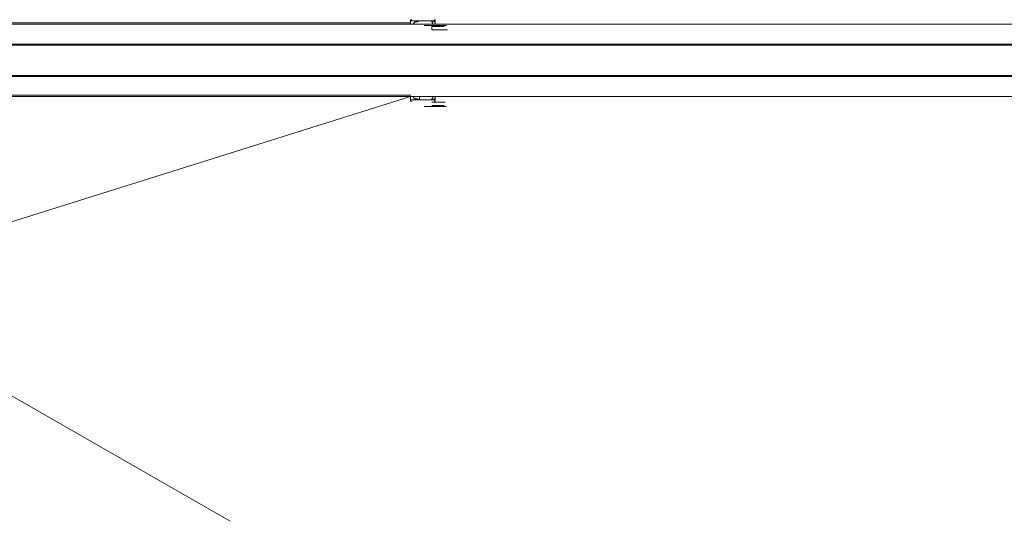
# Model space of a CAD drawing. Extents: x 44 to 177, y -263 to -14.
# Tile 30 of 256: x 99 to 116, y -224 to -216. Entities that reach past the tile are written whole.
import ezdxf

# ---------------------------------------------------------------- set-up
doc = ezdxf.new("R2010")
doc.units = 0
doc.header["$MEASUREMENT"] = 0
doc.layers.add('Livello 1', color=7, linetype='Continuous', lineweight=0)

# ---------------------------------------------------------------- blocks, each defined once
blk = doc.blocks.new('Block_0')
at = {"layer": 'Livello 1', "color": 250, "lineweight": 9, "true_color": 0x333333}
for points, knots in [([(105.573, -215.894), (105.573, -215.894), (104.455, -215.894), (104.455, -215.894), (104.455, -215.894), (103.337, -215.894), (103.337, -215.894), (103.337, -215.894), (102.237, -215.894), (102.237, -215.894), (102.237, -215.894), (101.157, -215.894), (101.157, -215.894), (101.157, -215.894), (100.077, -215.894), (100.077, -215.894), (100.077, -215.894), (99.015, -215.894), (99.015, -215.894), (99.015, -215.894), (97.992, -215.894), (97.992, -215.894), (97.992, -215.894), (96.968, -215.894), (96.968, -215.894), (96.968, -215.894), (95.964, -215.894), (95.964, -215.894), (95.964, -215.894), (94.978, -215.894), (94.978, -215.894), (94.978, -215.894), (94.031, -215.894), (94.031, -215.894), (94.031, -215.894), (93.083, -215.894), (93.083, -215.894), (93.083, -215.894), (92.173, -215.894), (92.173, -215.894), (92.173, -215.894), (91.282, -215.894), (91.282, -215.894), (91.282, -215.894), (90.657, -215.894), (90.657, -215.894)], [0, 0, 0, 0, 1, 1, 1, 2, 2, 2, 3, 3, 3, 4, 4, 4, 5, 5, 5, 6, 6, 6, 7, 7, 7, 8, 8, 8, 9, 9, 9, 10, 10, 10, 11, 11, 11, 12, 12, 12, 13, 13, 13, 14, 14, 14, 15, 15, 15, 15]), ([(105.59, -215.838), (105.59, -215.838), (105.59, -215.838), (105.59, -215.838), (105.59, -215.838), (105.571, -215.838), (105.571, -215.838), (105.571, -215.838), (105.571, -215.857), (105.571, -215.857)], [0, 0, 0, 0, 1, 1, 1, 2, 2, 2, 3, 3, 3, 3]), ([(105.836, -215.857), (105.836, -215.857), (105.761, -215.857), (105.761, -215.857), (105.761, -215.857), (105.685, -215.857), (105.685, -215.857), (105.685, -215.857), (105.609, -215.857), (105.609, -215.857), (105.609, -215.857), (105.571, -215.857), (105.571, -215.857)], [0, 0, 0, 0, 1, 1, 1, 2, 2, 2, 3, 3, 3, 4, 4, 4, 4]), ([(105.59, -215.913), (105.59, -215.913), (105.609, -215.913), (105.609, -215.913), (105.609, -215.913), (105.628, -215.895), (105.628, -215.895), (105.628, -215.895), (105.647, -215.876), (105.647, -215.876), (105.647, -215.876), (105.685, -215.876), (105.685, -215.876), (105.685, -215.876), (105.723, -215.857), (105.723, -215.857)], [0, 0, 0, 0, 1, 1, 1, 2, 2, 2, 3, 3, 3, 4, 4, 4, 5, 5, 5, 5]), ([(105.988, -215.857), (105.988, -215.857), (105.988, -215.857), (105.988, -215.857), (105.988, -215.857), (105.969, -215.857), (105.969, -215.857), (105.969, -215.857), (105.912, -215.857), (105.912, -215.857), (105.912, -215.857), (105.836, -215.857), (105.836, -215.857)], [0, 0, 0, 0, 1, 1, 1, 2, 2, 2, 3, 3, 3, 4, 4, 4, 4]), ([(105.931, -215.857), (105.931, -215.857), (105.969, -215.876), (105.969, -215.876), (105.969, -215.876), (105.988, -215.876), (105.988, -215.876), (105.988, -215.876), (105.988, -215.895), (105.988, -215.895), (105.988, -215.895), (105.988, -215.913), (105.988, -215.913)], [0, 0, 0, 0, 1, 1, 1, 2, 2, 2, 3, 3, 3, 4, 4, 4, 4]), ([(105.969, -215.913), (105.969, -215.913), (105.969, -215.913), (105.969, -215.913), (105.969, -215.913), (105.95, -215.913), (105.95, -215.913), (105.95, -215.913), (105.95, -215.895), (105.95, -215.895), (105.95, -215.895), (105.931, -215.876), (105.931, -215.876), (105.931, -215.876), (105.931, -215.857), (105.931, -215.857)], [0, 0, 0, 0, 1, 1, 1, 2, 2, 2, 3, 3, 3, 4, 4, 4, 5, 5, 5, 5]), ([(105.989, -215.857), (105.989, -215.857), (105.989, -215.857), (105.989, -215.857), (105.989, -215.857), (105.989, -215.838), (105.989, -215.838), (105.989, -215.838), (105.97, -215.838), (105.97, -215.838)], [0, 0, 0, 0, 1, 1, 1, 2, 2, 2, 3, 3, 3, 3]), ([(90.728, -215.913), (90.728, -215.913), (91.599, -215.913), (91.599, -215.913), (91.599, -215.913), (92.507, -215.913), (92.507, -215.913), (92.507, -215.913), (93.435, -215.913), (93.435, -215.913), (93.435, -215.913), (94.381, -215.913), (94.381, -215.913), (94.381, -215.913), (95.346, -215.913), (95.346, -215.913), (95.346, -215.913), (96.349, -215.913), (96.349, -215.913), (96.349, -215.913), (97.353, -215.913), (97.353, -215.913), (97.353, -215.913), (98.394, -215.913), (98.394, -215.913), (98.394, -215.913), (99.434, -215.913), (99.434, -215.913), (99.434, -215.913), (100.513, -215.913), (100.513, -215.913), (100.513, -215.913), (101.592, -215.913), (101.592, -215.913), (101.592, -215.913), (102.69, -215.913), (102.69, -215.913), (102.69, -215.913), (103.807, -215.913), (103.807, -215.913), (103.807, -215.913), (104.923, -215.913), (104.923, -215.913), (104.923, -215.913), (106.059, -215.913), (106.059, -215.913), (106.059, -215.913), (107.213, -215.913), (107.213, -215.913), (107.213, -215.913), (108.368, -215.913), (108.368, -215.913), (108.368, -215.913), (109.541, -215.913), (109.541, -215.913), (109.541, -215.913), (110.715, -215.913), (110.715, -215.913), (110.715, -215.913), (111.888, -215.913), (111.888, -215.913), (111.888, -215.913), (113.08, -215.913), (113.08, -215.913), (113.08, -215.913), (114.254, -215.913), (114.254, -215.913), (114.254, -215.913), (115.446, -215.913), (115.446, -215.913), (115.446, -215.913), (116.639, -215.913), (116.639, -215.913), (116.639, -215.913), (117.812, -215.913), (117.812, -215.913), (117.812, -215.913), (119.004, -215.913), (119.004, -215.913), (119.004, -215.913), (120.178, -215.913), (120.178, -215.913), (120.178, -215.913), (121.37, -215.913), (121.37, -215.913), (121.37, -215.913), (122.544, -215.913), (122.544, -215.913), (122.544, -215.913), (123.698, -215.913), (123.698, -215.913), (123.698, -215.913), (124.853, -215.913), (124.853, -215.913), (124.853, -215.913), (126.007, -215.913), (126.007, -215.913), (126.007, -215.913), (127.143, -215.913), (127.143, -215.913), (127.143, -215.913), (128.278, -215.913), (128.278, -215.913), (128.278, -215.913), (129.376, -215.913), (129.376, -215.913), (129.376, -215.913), (130.493, -215.913), (130.493, -215.913), (130.493, -215.913), (131.572, -215.913), (131.572, -215.913), (131.572, -215.913), (132.631, -215.913), (132.631, -215.913), (132.631, -215.913), (133.691, -215.913), (133.691, -215.913), (133.691, -215.913), (134.713, -215.913), (134.713, -215.913), (134.713, -215.913), (135.735, -215.913), (135.735, -215.913), (135.735, -215.913), (136.72, -215.913), (136.72, -215.913), (136.72, -215.913), (137.704, -215.913), (137.704, -215.913), (137.704, -215.913), (138.65, -215.913), (138.65, -215.913), (138.65, -215.913), (139.577, -215.913), (139.577, -215.913), (139.577, -215.913), (140.467, -215.913), (140.467, -215.913), (140.467, -215.913), (141.338, -215.913), (141.338, -215.913)], [0, 0, 0, 0, 1, 1, 1, 2, 2, 2, 3, 3, 3, 4, 4, 4, 5, 5, 5, 6, 6, 6, 7, 7, 7, 8, 8, 8, 9, 9, 9, 10, 10, 10, 11, 11, 11, 12, 12, 12, 13, 13, 13, 14, 14, 14, 15, 15, 15, 16, 16, 16, 17, 17, 17, 18, 18, 18, 19, 19, 19, 20, 20, 20, 21, 21, 21, 22, 22, 22, 23, 23, 23, 24, 24, 24, 25, 25, 25, 26, 26, 26, 27, 27, 27, 28, 28, 28, 29, 29, 29, 30, 30, 30, 31, 31, 31, 32, 32, 32, 33, 33, 33, 34, 34, 34, 35, 35, 35, 36, 36, 36, 37, 37, 37, 38, 38, 38, 39, 39, 39, 40, 40, 40, 41, 41, 41, 42, 42, 42, 43, 43, 43, 44, 44, 44, 45, 45, 45, 46, 46, 46, 47, 47, 47, 47]), ([(141.357, -215.913), (141.357, -215.913), (140.486, -215.913), (140.486, -215.913), (140.486, -215.913), (139.577, -215.913), (139.577, -215.913), (139.577, -215.913), (138.65, -215.913), (138.65, -215.913), (138.65, -215.913), (137.704, -215.913), (137.704, -215.913), (137.704, -215.913), (136.739, -215.913), (136.739, -215.913), (136.739, -215.913), (135.735, -215.913), (135.735, -215.913), (135.735, -215.913), (134.732, -215.913), (134.732, -215.913), (134.732, -215.913), (133.691, -215.913), (133.691, -215.913), (133.691, -215.913), (132.65, -215.913), (132.65, -215.913), (132.65, -215.913), (131.572, -215.913), (131.572, -215.913), (131.572, -215.913), (130.493, -215.913), (130.493, -215.913), (130.493, -215.913), (129.395, -215.913), (129.395, -215.913), (129.395, -215.913), (128.278, -215.913), (128.278, -215.913), (128.278, -215.913), (127.143, -215.913), (127.143, -215.913), (127.143, -215.913), (126.007, -215.913), (126.007, -215.913), (126.007, -215.913), (124.872, -215.913), (124.872, -215.913), (124.872, -215.913), (123.698, -215.913), (123.698, -215.913), (123.698, -215.913), (122.544, -215.913), (122.544, -215.913), (122.544, -215.913), (121.37, -215.913), (121.37, -215.913), (121.37, -215.913), (120.178, -215.913), (120.178, -215.913), (120.178, -215.913), (119.004, -215.913), (119.004, -215.913), (119.004, -215.913), (117.812, -215.913), (117.812, -215.913), (117.812, -215.913), (116.639, -215.913), (116.639, -215.913), (116.639, -215.913), (115.446, -215.913), (115.446, -215.913), (115.446, -215.913), (114.254, -215.913), (114.254, -215.913), (114.254, -215.913), (113.062, -215.913), (113.062, -215.913), (113.062, -215.913), (111.888, -215.913), (111.888, -215.913), (111.888, -215.913), (110.715, -215.913), (110.715, -215.913), (110.715, -215.913), (109.541, -215.913), (109.541, -215.913), (109.541, -215.913), (108.368, -215.913), (108.368, -215.913), (108.368, -215.913), (107.213, -215.913), (107.213, -215.913), (107.213, -215.913), (106.059, -215.913), (106.059, -215.913), (106.059, -215.913), (104.923, -215.913), (104.923, -215.913), (104.923, -215.913), (103.807, -215.913), (103.807, -215.913), (103.807, -215.913), (102.69, -215.913), (102.69, -215.913), (102.69, -215.913), (101.592, -215.913), (101.592, -215.913), (101.592, -215.913), (100.494, -215.913), (100.494, -215.913), (100.494, -215.913), (99.434, -215.913), (99.434, -215.913), (99.434, -215.913), (98.375, -215.913), (98.375, -215.913), (98.375, -215.913), (97.353, -215.913), (97.353, -215.913), (97.353, -215.913), (96.331, -215.913), (96.331, -215.913), (96.331, -215.913), (95.346, -215.913), (95.346, -215.913), (95.346, -215.913), (94.362, -215.913), (94.362, -215.913), (94.362, -215.913), (93.416, -215.913), (93.416, -215.913), (93.416, -215.913), (92.488, -215.913), (92.488, -215.913), (92.488, -215.913), (91.599, -215.913), (91.599, -215.913), (91.599, -215.913), (90.728, -215.913), (90.728, -215.913)], [0, 0, 0, 0, 1, 1, 1, 2, 2, 2, 3, 3, 3, 4, 4, 4, 5, 5, 5, 6, 6, 6, 7, 7, 7, 8, 8, 8, 9, 9, 9, 10, 10, 10, 11, 11, 11, 12, 12, 12, 13, 13, 13, 14, 14, 14, 15, 15, 15, 16, 16, 16, 17, 17, 17, 18, 18, 18, 19, 19, 19, 20, 20, 20, 21, 21, 21, 22, 22, 22, 23, 23, 23, 24, 24, 24, 25, 25, 25, 26, 26, 26, 27, 27, 27, 28, 28, 28, 29, 29, 29, 30, 30, 30, 31, 31, 31, 32, 32, 32, 33, 33, 33, 34, 34, 34, 35, 35, 35, 36, 36, 36, 37, 37, 37, 38, 38, 38, 39, 39, 39, 40, 40, 40, 41, 41, 41, 42, 42, 42, 43, 43, 43, 44, 44, 44, 45, 45, 45, 46, 46, 46, 47, 47, 47, 47]), ([(105.798, -215.913), (105.798, -215.913), (105.798, -215.913), (105.798, -215.913), (105.798, -215.913), (105.761, -215.913), (105.761, -215.913), (105.761, -215.913), (105.742, -215.913), (105.742, -215.913)], [0, 0, 0, 0, 1, 1, 1, 2, 2, 2, 3, 3, 3, 3]), ([(105.801, -215.937), (105.801, -215.937), (105.801, -215.937), (105.801, -215.937), (105.801, -215.937), (105.838, -215.937), (105.838, -215.937), (105.838, -215.937), (105.895, -215.937), (105.895, -215.937), (105.895, -215.937), (105.971, -215.937), (105.971, -215.937), (105.971, -215.937), (106.046, -215.937), (106.046, -215.937)], [0, 0, 0, 0, 1, 1, 1, 2, 2, 2, 3, 3, 3, 4, 4, 4, 5, 5, 5, 5]), ([(105.893, -215.913), (105.893, -215.913), (105.893, -215.913), (105.893, -215.913), (105.893, -215.913), (105.912, -215.913), (105.912, -215.913), (105.912, -215.913), (105.95, -215.913), (105.95, -215.913)], [0, 0, 0, 0, 1, 1, 1, 2, 2, 2, 3, 3, 3, 3]), ([(105.933, -215.956), (105.933, -215.956), (105.933, -215.956), (105.933, -215.956), (105.933, -215.956), (106.008, -215.956), (106.008, -215.956), (106.008, -215.956), (106.084, -215.956), (106.084, -215.956), (106.084, -215.956), (106.121, -215.956), (106.121, -215.956), (106.121, -215.956), (106.14, -215.956), (106.14, -215.956)], [0, 0, 0, 0, 1, 1, 1, 2, 2, 2, 3, 3, 3, 4, 4, 4, 5, 5, 5, 5]), ([(105.933, -215.956), (105.933, -215.956), (105.933, -215.974), (105.933, -215.974), (105.933, -215.974), (105.933, -215.993), (105.933, -215.993), (105.933, -215.993), (105.933, -216.012), (105.933, -216.012)], [0, 0, 0, 0, 1, 1, 1, 2, 2, 2, 3, 3, 3, 3]), ([(105.933, -216.012), (105.933, -216.012), (105.952, -216.012), (105.952, -216.012), (105.952, -216.012), (105.989, -216.012), (105.989, -216.012), (105.989, -216.012), (106.008, -216.012), (106.008, -216.012)], [0, 0, 0, 0, 1, 1, 1, 2, 2, 2, 3, 3, 3, 3]), ([(105.989, -215.913), (105.989, -215.913), (105.97, -215.913), (105.97, -215.913), (105.97, -215.913), (105.951, -215.913), (105.951, -215.913)], [0, 0, 0, 0, 1, 1, 1, 2, 2, 2, 2]), ([(106.008, -216.012), (106.008, -216.012), (106.027, -216.012), (106.027, -216.012), (106.027, -216.012), (106.065, -216.012), (106.065, -216.012), (106.065, -216.012), (106.084, -216.012), (106.084, -216.012), (106.084, -216.012), (106.103, -216.012), (106.103, -216.012)], [0, 0, 0, 0, 1, 1, 1, 2, 2, 2, 3, 3, 3, 4, 4, 4, 4]), ([(106.103, -216.012), (106.103, -216.012), (106.103, -216.012), (106.103, -216.012), (106.103, -216.012), (106.084, -216.012), (106.084, -216.012), (106.084, -216.012), (106.065, -216.012), (106.065, -216.012), (106.065, -216.012), (106.046, -216.012), (106.046, -216.012), (106.046, -216.012), (106.027, -216.012), (106.027, -216.012), (106.027, -216.012), (106.008, -216.012), (106.008, -216.012)], [0, 0, 0, 0, 1, 1, 1, 2, 2, 2, 3, 3, 3, 4, 4, 4, 5, 5, 5, 6, 6, 6, 6]), ([(106.046, -215.937), (106.046, -215.937), (106.103, -215.937), (106.103, -215.937), (106.103, -215.937), (106.159, -215.937), (106.159, -215.937), (106.159, -215.937), (106.178, -215.937), (106.178, -215.937)], [0, 0, 0, 0, 1, 1, 1, 2, 2, 2, 3, 3, 3, 3]), ([(106.197, -216.012), (106.197, -216.012), (106.178, -216.012), (106.178, -216.012), (106.178, -216.012), (106.14, -216.012), (106.14, -216.012), (106.14, -216.012), (106.121, -216.012), (106.121, -216.012), (106.121, -216.012), (106.103, -216.012), (106.103, -216.012)], [0, 0, 0, 0, 1, 1, 1, 2, 2, 2, 3, 3, 3, 4, 4, 4, 4]), ([(89.971, -216.254), (89.971, -216.254), (90.861, -216.254), (90.861, -216.254), (90.861, -216.254), (91.769, -216.254), (91.769, -216.254), (91.769, -216.254), (92.697, -216.254), (92.697, -216.254), (92.697, -216.254), (93.643, -216.254), (93.643, -216.254), (93.643, -216.254), (94.627, -216.254), (94.627, -216.254), (94.627, -216.254), (95.63, -216.254), (95.63, -216.254), (95.63, -216.254), (96.652, -216.254), (96.652, -216.254), (96.652, -216.254), (97.674, -216.254), (97.674, -216.254), (97.674, -216.254), (98.734, -216.254), (98.734, -216.254), (98.734, -216.254), (99.813, -216.254), (99.813, -216.254), (99.813, -216.254), (100.911, -216.254), (100.911, -216.254), (100.911, -216.254), (102.008, -216.254), (102.008, -216.254), (102.008, -216.254), (103.125, -216.254), (103.125, -216.254), (103.125, -216.254), (104.261, -216.254), (104.261, -216.254), (104.261, -216.254), (105.396, -216.254), (105.396, -216.254), (105.396, -216.254), (106.551, -216.254), (106.551, -216.254), (106.551, -216.254), (107.724, -216.254), (107.724, -216.254), (107.724, -216.254), (108.898, -216.254), (108.898, -216.254), (108.898, -216.254), (110.071, -216.254), (110.071, -216.254), (110.071, -216.254), (111.264, -216.254), (111.264, -216.254), (111.264, -216.254), (112.456, -216.254), (112.456, -216.254), (112.456, -216.254), (113.648, -216.254), (113.648, -216.254), (113.648, -216.254), (114.841, -216.254), (114.841, -216.254), (114.841, -216.254), (116.033, -216.254), (116.033, -216.254), (116.033, -216.254), (117.225, -216.254), (117.225, -216.254), (117.225, -216.254), (118.437, -216.254), (118.437, -216.254), (118.437, -216.254), (119.629, -216.254), (119.629, -216.254), (119.629, -216.254), (120.821, -216.254), (120.821, -216.254), (120.821, -216.254), (121.995, -216.254), (121.995, -216.254), (121.995, -216.254), (123.187, -216.254), (123.187, -216.254), (123.187, -216.254), (124.361, -216.254), (124.361, -216.254), (124.361, -216.254), (125.515, -216.254), (125.515, -216.254), (125.515, -216.254), (126.67, -216.254), (126.67, -216.254), (126.67, -216.254), (127.824, -216.254), (127.824, -216.254), (127.824, -216.254), (128.941, -216.254), (128.941, -216.254), (128.941, -216.254), (130.076, -216.254), (130.076, -216.254), (130.076, -216.254), (131.174, -216.254), (131.174, -216.254), (131.174, -216.254), (132.272, -216.254), (132.272, -216.254), (132.272, -216.254), (133.332, -216.254), (133.332, -216.254), (133.332, -216.254), (134.392, -216.254), (134.392, -216.254), (134.392, -216.254), (135.433, -216.254), (135.433, -216.254), (135.433, -216.254), (136.455, -216.254), (136.455, -216.254), (136.455, -216.254), (137.458, -216.254), (137.458, -216.254), (137.458, -216.254), (138.423, -216.254), (138.423, -216.254), (138.423, -216.254), (139.388, -216.254), (139.388, -216.254), (139.388, -216.254), (140.316, -216.254), (140.316, -216.254), (140.316, -216.254), (141.224, -216.254), (141.224, -216.254), (141.224, -216.254), (142.095, -216.254), (142.095, -216.254)], [0, 0, 0, 0, 1, 1, 1, 2, 2, 2, 3, 3, 3, 4, 4, 4, 5, 5, 5, 6, 6, 6, 7, 7, 7, 8, 8, 8, 9, 9, 9, 10, 10, 10, 11, 11, 11, 12, 12, 12, 13, 13, 13, 14, 14, 14, 15, 15, 15, 16, 16, 16, 17, 17, 17, 18, 18, 18, 19, 19, 19, 20, 20, 20, 21, 21, 21, 22, 22, 22, 23, 23, 23, 24, 24, 24, 25, 25, 25, 26, 26, 26, 27, 27, 27, 28, 28, 28, 29, 29, 29, 30, 30, 30, 31, 31, 31, 32, 32, 32, 33, 33, 33, 34, 34, 34, 35, 35, 35, 36, 36, 36, 37, 37, 37, 38, 38, 38, 39, 39, 39, 40, 40, 40, 41, 41, 41, 42, 42, 42, 43, 43, 43, 44, 44, 44, 45, 45, 45, 46, 46, 46, 47, 47, 47, 48, 48, 48, 48]), ([(142.114, -216.273), (142.114, -216.273), (141.224, -216.273), (141.224, -216.273), (141.224, -216.273), (140.316, -216.273), (140.316, -216.273), (140.316, -216.273), (139.388, -216.273), (139.388, -216.273), (139.388, -216.273), (138.442, -216.273), (138.442, -216.273), (138.442, -216.273), (137.458, -216.273), (137.458, -216.273), (137.458, -216.273), (136.455, -216.273), (136.455, -216.273), (136.455, -216.273), (135.433, -216.273), (135.433, -216.273), (135.433, -216.273), (134.392, -216.273), (134.392, -216.273), (134.392, -216.273), (133.351, -216.273), (133.351, -216.273), (133.351, -216.273), (132.272, -216.273), (132.272, -216.273), (132.272, -216.273), (131.174, -216.273), (131.174, -216.273), (131.174, -216.273), (130.076, -216.273), (130.076, -216.273), (130.076, -216.273), (128.96, -216.273), (128.96, -216.273), (128.96, -216.273), (127.824, -216.273), (127.824, -216.273), (127.824, -216.273), (126.67, -216.273), (126.67, -216.273), (126.67, -216.273), (125.515, -216.273), (125.515, -216.273), (125.515, -216.273), (124.361, -216.273), (124.361, -216.273), (124.361, -216.273), (123.187, -216.273), (123.187, -216.273), (123.187, -216.273), (121.995, -216.273), (121.995, -216.273), (121.995, -216.273), (120.821, -216.273), (120.821, -216.273), (120.821, -216.273), (119.629, -216.273), (119.629, -216.273), (119.629, -216.273), (118.437, -216.273), (118.437, -216.273), (118.437, -216.273), (117.244, -216.273), (117.244, -216.273), (117.244, -216.273), (116.033, -216.273), (116.033, -216.273), (116.033, -216.273), (114.841, -216.273), (114.841, -216.273), (114.841, -216.273), (113.648, -216.273), (113.648, -216.273), (113.648, -216.273), (112.456, -216.273), (112.456, -216.273), (112.456, -216.273), (111.264, -216.273), (111.264, -216.273), (111.264, -216.273), (110.071, -216.273), (110.071, -216.273), (110.071, -216.273), (108.898, -216.273), (108.898, -216.273), (108.898, -216.273), (107.724, -216.273), (107.724, -216.273), (107.724, -216.273), (106.551, -216.273), (106.551, -216.273), (106.551, -216.273), (105.396, -216.273), (105.396, -216.273), (105.396, -216.273), (104.261, -216.273), (104.261, -216.273), (104.261, -216.273), (103.125, -216.273), (103.125, -216.273), (103.125, -216.273), (102.008, -216.273), (102.008, -216.273), (102.008, -216.273), (100.892, -216.273), (100.892, -216.273), (100.892, -216.273), (99.813, -216.273), (99.813, -216.273), (99.813, -216.273), (98.734, -216.273), (98.734, -216.273), (98.734, -216.273), (97.674, -216.273), (97.674, -216.273), (97.674, -216.273), (96.633, -216.273), (96.633, -216.273), (96.633, -216.273), (95.611, -216.273), (95.611, -216.273), (95.611, -216.273), (94.627, -216.273), (94.627, -216.273), (94.627, -216.273), (93.643, -216.273), (93.643, -216.273), (93.643, -216.273), (92.678, -216.273), (92.678, -216.273), (92.678, -216.273), (91.75, -216.273), (91.75, -216.273), (91.75, -216.273), (90.842, -216.273), (90.842, -216.273), (90.842, -216.273), (89.971, -216.273), (89.971, -216.273)], [0, 0, 0, 0, 1, 1, 1, 2, 2, 2, 3, 3, 3, 4, 4, 4, 5, 5, 5, 6, 6, 6, 7, 7, 7, 8, 8, 8, 9, 9, 9, 10, 10, 10, 11, 11, 11, 12, 12, 12, 13, 13, 13, 14, 14, 14, 15, 15, 15, 16, 16, 16, 17, 17, 17, 18, 18, 18, 19, 19, 19, 20, 20, 20, 21, 21, 21, 22, 22, 22, 23, 23, 23, 24, 24, 24, 25, 25, 25, 26, 26, 26, 27, 27, 27, 28, 28, 28, 29, 29, 29, 30, 30, 30, 31, 31, 31, 32, 32, 32, 33, 33, 33, 34, 34, 34, 35, 35, 35, 36, 36, 36, 37, 37, 37, 38, 38, 38, 39, 39, 39, 40, 40, 40, 41, 41, 41, 42, 42, 42, 43, 43, 43, 44, 44, 44, 45, 45, 45, 46, 46, 46, 47, 47, 47, 48, 48, 48, 48]), ([(89.971, -216.784), (89.971, -216.784), (90.842, -216.784), (90.842, -216.784), (90.842, -216.784), (91.75, -216.784), (91.75, -216.784), (91.75, -216.784), (92.678, -216.784), (92.678, -216.784), (92.678, -216.784), (93.643, -216.784), (93.643, -216.784), (93.643, -216.784), (94.627, -216.784), (94.627, -216.784), (94.627, -216.784), (95.611, -216.784), (95.611, -216.784), (95.611, -216.784), (96.633, -216.784), (96.633, -216.784), (96.633, -216.784), (97.674, -216.784), (97.674, -216.784), (97.674, -216.784), (98.734, -216.784), (98.734, -216.784), (98.734, -216.784), (99.813, -216.784), (99.813, -216.784), (99.813, -216.784), (100.892, -216.784), (100.892, -216.784), (100.892, -216.784), (102.008, -216.784), (102.008, -216.784), (102.008, -216.784), (103.125, -216.784), (103.125, -216.784), (103.125, -216.784), (104.261, -216.784), (104.261, -216.784), (104.261, -216.784), (105.396, -216.784), (105.396, -216.784), (105.396, -216.784), (106.551, -216.784), (106.551, -216.784), (106.551, -216.784), (107.724, -216.784), (107.724, -216.784), (107.724, -216.784), (108.898, -216.784), (108.898, -216.784), (108.898, -216.784), (110.071, -216.784), (110.071, -216.784), (110.071, -216.784), (111.264, -216.784), (111.264, -216.784), (111.264, -216.784), (112.456, -216.784), (112.456, -216.784), (112.456, -216.784), (113.648, -216.784), (113.648, -216.784), (113.648, -216.784), (114.841, -216.784), (114.841, -216.784), (114.841, -216.784), (116.033, -216.784), (116.033, -216.784), (116.033, -216.784), (117.244, -216.784), (117.244, -216.784), (117.244, -216.784), (118.437, -216.784), (118.437, -216.784), (118.437, -216.784), (119.629, -216.784), (119.629, -216.784), (119.629, -216.784), (120.821, -216.784), (120.821, -216.784), (120.821, -216.784), (121.995, -216.784), (121.995, -216.784), (121.995, -216.784), (123.187, -216.784), (123.187, -216.784), (123.187, -216.784), (124.361, -216.784), (124.361, -216.784), (124.361, -216.784), (125.515, -216.784), (125.515, -216.784), (125.515, -216.784), (126.67, -216.784), (126.67, -216.784), (126.67, -216.784), (127.824, -216.784), (127.824, -216.784), (127.824, -216.784), (128.96, -216.784), (128.96, -216.784), (128.96, -216.784), (130.076, -216.784), (130.076, -216.784), (130.076, -216.784), (131.174, -216.784), (131.174, -216.784), (131.174, -216.784), (132.272, -216.784), (132.272, -216.784), (132.272, -216.784), (133.351, -216.784), (133.351, -216.784), (133.351, -216.784), (134.392, -216.784), (134.392, -216.784), (134.392, -216.784), (135.433, -216.784), (135.433, -216.784), (135.433, -216.784), (136.455, -216.784), (136.455, -216.784), (136.455, -216.784), (137.458, -216.784), (137.458, -216.784), (137.458, -216.784), (138.442, -216.784), (138.442, -216.784), (138.442, -216.784), (139.388, -216.784), (139.388, -216.784), (139.388, -216.784), (140.316, -216.784), (140.316, -216.784), (140.316, -216.784), (141.224, -216.784), (141.224, -216.784), (141.224, -216.784), (142.114, -216.784), (142.114, -216.784)], [0, 0, 0, 0, 1, 1, 1, 2, 2, 2, 3, 3, 3, 4, 4, 4, 5, 5, 5, 6, 6, 6, 7, 7, 7, 8, 8, 8, 9, 9, 9, 10, 10, 10, 11, 11, 11, 12, 12, 12, 13, 13, 13, 14, 14, 14, 15, 15, 15, 16, 16, 16, 17, 17, 17, 18, 18, 18, 19, 19, 19, 20, 20, 20, 21, 21, 21, 22, 22, 22, 23, 23, 23, 24, 24, 24, 25, 25, 25, 26, 26, 26, 27, 27, 27, 28, 28, 28, 29, 29, 29, 30, 30, 30, 31, 31, 31, 32, 32, 32, 33, 33, 33, 34, 34, 34, 35, 35, 35, 36, 36, 36, 37, 37, 37, 38, 38, 38, 39, 39, 39, 40, 40, 40, 41, 41, 41, 42, 42, 42, 43, 43, 43, 44, 44, 44, 45, 45, 45, 46, 46, 46, 47, 47, 47, 48, 48, 48, 48]), ([(142.095, -216.803), (142.095, -216.803), (141.224, -216.803), (141.224, -216.803), (141.224, -216.803), (140.316, -216.803), (140.316, -216.803), (140.316, -216.803), (139.388, -216.803), (139.388, -216.803), (139.388, -216.803), (138.423, -216.803), (138.423, -216.803), (138.423, -216.803), (137.458, -216.803), (137.458, -216.803), (137.458, -216.803), (136.455, -216.803), (136.455, -216.803), (136.455, -216.803), (135.433, -216.803), (135.433, -216.803), (135.433, -216.803), (134.392, -216.803), (134.392, -216.803), (134.392, -216.803), (133.332, -216.803), (133.332, -216.803), (133.332, -216.803), (132.272, -216.803), (132.272, -216.803), (132.272, -216.803), (131.174, -216.803), (131.174, -216.803), (131.174, -216.803), (130.076, -216.803), (130.076, -216.803), (130.076, -216.803), (128.941, -216.803), (128.941, -216.803), (128.941, -216.803), (127.824, -216.803), (127.824, -216.803), (127.824, -216.803), (126.67, -216.803), (126.67, -216.803), (126.67, -216.803), (125.515, -216.803), (125.515, -216.803), (125.515, -216.803), (124.361, -216.803), (124.361, -216.803), (124.361, -216.803), (123.187, -216.803), (123.187, -216.803), (123.187, -216.803), (121.995, -216.803), (121.995, -216.803), (121.995, -216.803), (120.821, -216.803), (120.821, -216.803), (120.821, -216.803), (119.629, -216.803), (119.629, -216.803), (119.629, -216.803), (118.437, -216.803), (118.437, -216.803), (118.437, -216.803), (117.225, -216.803), (117.225, -216.803), (117.225, -216.803), (116.033, -216.803), (116.033, -216.803), (116.033, -216.803), (114.841, -216.803), (114.841, -216.803), (114.841, -216.803), (113.648, -216.803), (113.648, -216.803), (113.648, -216.803), (112.456, -216.803), (112.456, -216.803), (112.456, -216.803), (111.264, -216.803), (111.264, -216.803), (111.264, -216.803), (110.071, -216.803), (110.071, -216.803), (110.071, -216.803), (108.898, -216.803), (108.898, -216.803), (108.898, -216.803), (107.724, -216.803), (107.724, -216.803), (107.724, -216.803), (106.551, -216.803), (106.551, -216.803), (106.551, -216.803), (105.396, -216.803), (105.396, -216.803), (105.396, -216.803), (104.261, -216.803), (104.261, -216.803), (104.261, -216.803), (103.125, -216.803), (103.125, -216.803), (103.125, -216.803), (102.008, -216.803), (102.008, -216.803), (102.008, -216.803), (100.911, -216.803), (100.911, -216.803), (100.911, -216.803), (99.813, -216.803), (99.813, -216.803), (99.813, -216.803), (98.734, -216.803), (98.734, -216.803), (98.734, -216.803), (97.674, -216.803), (97.674, -216.803), (97.674, -216.803), (96.652, -216.803), (96.652, -216.803), (96.652, -216.803), (95.63, -216.803), (95.63, -216.803), (95.63, -216.803), (94.627, -216.803), (94.627, -216.803), (94.627, -216.803), (93.643, -216.803), (93.643, -216.803), (93.643, -216.803), (92.697, -216.803), (92.697, -216.803), (92.697, -216.803), (91.769, -216.803), (91.769, -216.803), (91.769, -216.803), (90.861, -216.803), (90.861, -216.803), (90.861, -216.803), (89.971, -216.803), (89.971, -216.803)], [0, 0, 0, 0, 1, 1, 1, 2, 2, 2, 3, 3, 3, 4, 4, 4, 5, 5, 5, 6, 6, 6, 7, 7, 7, 8, 8, 8, 9, 9, 9, 10, 10, 10, 11, 11, 11, 12, 12, 12, 13, 13, 13, 14, 14, 14, 15, 15, 15, 16, 16, 16, 17, 17, 17, 18, 18, 18, 19, 19, 19, 20, 20, 20, 21, 21, 21, 22, 22, 22, 23, 23, 23, 24, 24, 24, 25, 25, 25, 26, 26, 26, 27, 27, 27, 28, 28, 28, 29, 29, 29, 30, 30, 30, 31, 31, 31, 32, 32, 32, 33, 33, 33, 34, 34, 34, 35, 35, 35, 36, 36, 36, 37, 37, 37, 38, 38, 38, 39, 39, 39, 40, 40, 40, 41, 41, 41, 42, 42, 42, 43, 43, 43, 44, 44, 44, 45, 45, 45, 46, 46, 46, 47, 47, 47, 48, 48, 48, 48]), ([(90.657, -217.121), (90.657, -217.121), (91.282, -217.121), (91.282, -217.121), (91.282, -217.121), (92.173, -217.121), (92.173, -217.121), (92.173, -217.121), (93.083, -217.121), (93.083, -217.121), (93.083, -217.121), (94.031, -217.121), (94.031, -217.121), (94.031, -217.121), (94.978, -217.121), (94.978, -217.121), (94.978, -217.121), (95.964, -217.121), (95.964, -217.121), (95.964, -217.121), (96.968, -217.121), (96.968, -217.121), (96.968, -217.121), (97.992, -217.121), (97.992, -217.121), (97.992, -217.121), (99.015, -217.121), (99.015, -217.121), (99.015, -217.121), (100.077, -217.121), (100.077, -217.121), (100.077, -217.121), (101.157, -217.121), (101.157, -217.121), (101.157, -217.121), (102.237, -217.121), (102.237, -217.121), (102.237, -217.121), (103.337, -217.121), (103.337, -217.121), (103.337, -217.121), (104.455, -217.121), (104.455, -217.121), (104.455, -217.121), (105.573, -217.121), (105.573, -217.121)], [0, 0, 0, 0, 1, 1, 1, 2, 2, 2, 3, 3, 3, 4, 4, 4, 5, 5, 5, 6, 6, 6, 7, 7, 7, 8, 8, 8, 9, 9, 9, 10, 10, 10, 11, 11, 11, 12, 12, 12, 13, 13, 13, 14, 14, 14, 15, 15, 15, 15]), ([(90.728, -217.143), (90.728, -217.143), (91.599, -217.143), (91.599, -217.143), (91.599, -217.143), (92.488, -217.143), (92.488, -217.143), (92.488, -217.143), (93.416, -217.143), (93.416, -217.143), (93.416, -217.143), (94.362, -217.143), (94.362, -217.143), (94.362, -217.143), (95.346, -217.143), (95.346, -217.143), (95.346, -217.143), (96.331, -217.143), (96.331, -217.143), (96.331, -217.143), (97.353, -217.143), (97.353, -217.143), (97.353, -217.143), (98.375, -217.143), (98.375, -217.143), (98.375, -217.143), (99.434, -217.143), (99.434, -217.143), (99.434, -217.143), (100.494, -217.143), (100.494, -217.143), (100.494, -217.143), (101.592, -217.143), (101.592, -217.143), (101.592, -217.143), (102.69, -217.143), (102.69, -217.143), (102.69, -217.143), (103.807, -217.143), (103.807, -217.143), (103.807, -217.143), (104.923, -217.143), (104.923, -217.143), (104.923, -217.143), (106.059, -217.143), (106.059, -217.143), (106.059, -217.143), (107.213, -217.143), (107.213, -217.143), (107.213, -217.143), (108.368, -217.143), (108.368, -217.143), (108.368, -217.143), (109.541, -217.143), (109.541, -217.143), (109.541, -217.143), (110.715, -217.143), (110.715, -217.143), (110.715, -217.143), (111.888, -217.143), (111.888, -217.143), (111.888, -217.143), (113.062, -217.143), (113.062, -217.143), (113.062, -217.143), (114.254, -217.143), (114.254, -217.143), (114.254, -217.143), (115.446, -217.143), (115.446, -217.143), (115.446, -217.143), (116.639, -217.143), (116.639, -217.143), (116.639, -217.143), (117.812, -217.143), (117.812, -217.143), (117.812, -217.143), (119.004, -217.143), (119.004, -217.143), (119.004, -217.143), (120.178, -217.143), (120.178, -217.143), (120.178, -217.143), (121.37, -217.143), (121.37, -217.143), (121.37, -217.143), (122.544, -217.143), (122.544, -217.143), (122.544, -217.143), (123.698, -217.143), (123.698, -217.143), (123.698, -217.143), (124.872, -217.143), (124.872, -217.143), (124.872, -217.143), (126.007, -217.143), (126.007, -217.143), (126.007, -217.143), (127.143, -217.143), (127.143, -217.143), (127.143, -217.143), (128.278, -217.143), (128.278, -217.143), (128.278, -217.143), (129.395, -217.143), (129.395, -217.143), (129.395, -217.143), (130.493, -217.143), (130.493, -217.143), (130.493, -217.143), (131.572, -217.143), (131.572, -217.143), (131.572, -217.143), (132.65, -217.143), (132.65, -217.143), (132.65, -217.143), (133.691, -217.143), (133.691, -217.143), (133.691, -217.143), (134.732, -217.143), (134.732, -217.143), (134.732, -217.143), (135.735, -217.143), (135.735, -217.143), (135.735, -217.143), (136.739, -217.143), (136.739, -217.143), (136.739, -217.143), (137.704, -217.143), (137.704, -217.143), (137.704, -217.143), (138.65, -217.143), (138.65, -217.143), (138.65, -217.143), (139.577, -217.143), (139.577, -217.143), (139.577, -217.143), (140.486, -217.143), (140.486, -217.143), (140.486, -217.143), (141.357, -217.143), (141.357, -217.143)], [0, 0, 0, 0, 1, 1, 1, 2, 2, 2, 3, 3, 3, 4, 4, 4, 5, 5, 5, 6, 6, 6, 7, 7, 7, 8, 8, 8, 9, 9, 9, 10, 10, 10, 11, 11, 11, 12, 12, 12, 13, 13, 13, 14, 14, 14, 15, 15, 15, 16, 16, 16, 17, 17, 17, 18, 18, 18, 19, 19, 19, 20, 20, 20, 21, 21, 21, 22, 22, 22, 23, 23, 23, 24, 24, 24, 25, 25, 25, 26, 26, 26, 27, 27, 27, 28, 28, 28, 29, 29, 29, 30, 30, 30, 31, 31, 31, 32, 32, 32, 33, 33, 33, 34, 34, 34, 35, 35, 35, 36, 36, 36, 37, 37, 37, 38, 38, 38, 39, 39, 39, 40, 40, 40, 41, 41, 41, 42, 42, 42, 43, 43, 43, 44, 44, 44, 45, 45, 45, 46, 46, 46, 47, 47, 47, 47]), ([(105.571, -217.2), (105.571, -217.2), (105.571, -217.2), (105.571, -217.2), (105.571, -217.2), (105.609, -217.2), (105.609, -217.2), (105.609, -217.2), (105.685, -217.2), (105.685, -217.2), (105.685, -217.2), (105.761, -217.2), (105.761, -217.2), (105.761, -217.2), (105.836, -217.2), (105.836, -217.2)], [0, 0, 0, 0, 1, 1, 1, 2, 2, 2, 3, 3, 3, 4, 4, 4, 5, 5, 5, 5]), ([(105.571, -217.2), (105.571, -217.2), (105.571, -217.2), (105.571, -217.2), (105.571, -217.2), (105.571, -217.219), (105.571, -217.219), (105.571, -217.219), (105.59, -217.219), (105.59, -217.219)], [0, 0, 0, 0, 1, 1, 1, 2, 2, 2, 3, 3, 3, 3]), ([(105.723, -217.2), (105.723, -217.2), (105.685, -217.181), (105.685, -217.181), (105.685, -217.181), (105.647, -217.181), (105.647, -217.181), (105.647, -217.181), (105.628, -217.162), (105.628, -217.162), (105.628, -217.162), (105.609, -217.143), (105.609, -217.143), (105.609, -217.143), (105.59, -217.143), (105.59, -217.143)], [0, 0, 0, 0, 1, 1, 1, 2, 2, 2, 3, 3, 3, 4, 4, 4, 5, 5, 5, 5]), ([(105.723, -217.143), (105.723, -217.143), (105.723, -217.143), (105.723, -217.143), (105.723, -217.143), (105.723, -217.162), (105.723, -217.162), (105.723, -217.162), (105.723, -217.181), (105.723, -217.181), (105.723, -217.181), (105.723, -217.2), (105.723, -217.2)], [0, 0, 0, 0, 1, 1, 1, 2, 2, 2, 3, 3, 3, 4, 4, 4, 4]), ([(105.723, -217.143), (105.723, -217.143), (105.723, -217.143), (105.723, -217.143), (105.723, -217.143), (105.742, -217.143), (105.742, -217.143)], [0, 0, 0, 0, 1, 1, 1, 2, 2, 2, 2]), ([(105.836, -217.2), (105.836, -217.2), (105.912, -217.2), (105.912, -217.2), (105.912, -217.2), (105.969, -217.2), (105.969, -217.2), (105.969, -217.2), (105.988, -217.2), (105.988, -217.2)], [0, 0, 0, 0, 1, 1, 1, 2, 2, 2, 3, 3, 3, 3]), ([(105.931, -217.2), (105.931, -217.2), (105.931, -217.181), (105.931, -217.181), (105.931, -217.181), (105.95, -217.162), (105.95, -217.162), (105.95, -217.162), (105.95, -217.143), (105.95, -217.143), (105.95, -217.143), (105.969, -217.143), (105.969, -217.143)], [0, 0, 0, 0, 1, 1, 1, 2, 2, 2, 3, 3, 3, 4, 4, 4, 4]), ([(105.988, -217.143), (105.988, -217.143), (105.988, -217.143), (105.988, -217.143), (105.988, -217.143), (105.988, -217.162), (105.988, -217.162), (105.988, -217.162), (105.988, -217.181), (105.988, -217.181), (105.988, -217.181), (105.969, -217.181), (105.969, -217.181), (105.969, -217.181), (105.931, -217.2), (105.931, -217.2)], [0, 0, 0, 0, 1, 1, 1, 2, 2, 2, 3, 3, 3, 4, 4, 4, 5, 5, 5, 5]), ([(105.97, -217.143), (105.97, -217.143), (105.97, -217.143), (105.97, -217.143), (105.97, -217.143), (105.951, -217.143), (105.951, -217.143)], [0, 0, 0, 0, 1, 1, 1, 2, 2, 2, 2]), ([(105.97, -217.219), (105.97, -217.219), (105.97, -217.219), (105.97, -217.219), (105.97, -217.219), (105.989, -217.219), (105.989, -217.219), (105.989, -217.219), (105.989, -217.2), (105.989, -217.2)], [0, 0, 0, 0, 1, 1, 1, 2, 2, 2, 3, 3, 3, 3]), ([(106.046, -217.313), (106.046, -217.313), (105.971, -217.313), (105.971, -217.313), (105.971, -217.313), (105.895, -217.313), (105.895, -217.313), (105.895, -217.313), (105.838, -217.313), (105.838, -217.313), (105.838, -217.313), (105.801, -217.313), (105.801, -217.313)], [0, 0, 0, 0, 1, 1, 1, 2, 2, 2, 3, 3, 3, 4, 4, 4, 4]), ([(106.008, -217.237), (106.008, -217.237), (106.008, -217.237), (106.008, -217.237), (106.008, -217.237), (105.989, -217.237), (105.989, -217.237), (105.989, -217.237), (105.952, -217.237), (105.952, -217.237), (105.952, -217.237), (105.933, -217.237), (105.933, -217.237)], [0, 0, 0, 0, 1, 1, 1, 2, 2, 2, 3, 3, 3, 4, 4, 4, 4]), ([(106.14, -217.294), (106.14, -217.294), (106.121, -217.294), (106.121, -217.294), (106.121, -217.294), (106.084, -217.294), (106.084, -217.294), (106.084, -217.294), (106.008, -217.294), (106.008, -217.294), (106.008, -217.294), (105.952, -217.294), (105.952, -217.294), (105.952, -217.294), (105.933, -217.294), (105.933, -217.294)], [0, 0, 0, 0, 1, 1, 1, 2, 2, 2, 3, 3, 3, 4, 4, 4, 5, 5, 5, 5]), ([(106.103, -217.237), (106.103, -217.237), (106.103, -217.237), (106.103, -217.237), (106.103, -217.237), (106.084, -217.237), (106.084, -217.237), (106.084, -217.237), (106.065, -217.237), (106.065, -217.237), (106.065, -217.237), (106.027, -217.237), (106.027, -217.237), (106.027, -217.237), (106.008, -217.237), (106.008, -217.237)], [0, 0, 0, 0, 1, 1, 1, 2, 2, 2, 3, 3, 3, 4, 4, 4, 5, 5, 5, 5]), ([(106.008, -217.237), (106.008, -217.237), (106.027, -217.237), (106.027, -217.237), (106.027, -217.237), (106.065, -217.237), (106.065, -217.237), (106.065, -217.237), (106.084, -217.237), (106.084, -217.237), (106.084, -217.237), (106.103, -217.237), (106.103, -217.237)], [0, 0, 0, 0, 1, 1, 1, 2, 2, 2, 3, 3, 3, 4, 4, 4, 4]), ([(106.178, -217.313), (106.178, -217.313), (106.178, -217.313), (106.178, -217.313), (106.178, -217.313), (106.159, -217.313), (106.159, -217.313), (106.159, -217.313), (106.103, -217.313), (106.103, -217.313), (106.103, -217.313), (106.046, -217.313), (106.046, -217.313)], [0, 0, 0, 0, 1, 1, 1, 2, 2, 2, 3, 3, 3, 4, 4, 4, 4]), ([(106.159, -217.237), (106.159, -217.237), (106.159, -217.237), (106.159, -217.237), (106.159, -217.237), (106.121, -217.237), (106.121, -217.237), (106.121, -217.237), (106.103, -217.237), (106.103, -217.237)], [0, 0, 0, 0, 1, 1, 1, 2, 2, 2, 3, 3, 3, 3])]:
    blk.add_open_spline(points, degree=3, knots=knots, dxfattribs=at)
for points in [[(105.571, -215.857), (105.571, -215.857), (105.571, -215.913), (105.571, -215.913)], [(105.989, -215.913), (105.989, -215.913), (105.989, -215.857), (105.989, -215.857)], [(105.704, -215.913), (105.704, -215.913), (105.59, -215.913), (105.59, -215.913)], [(105.723, -215.913), (105.723, -215.913), (105.704, -215.913), (105.704, -215.913)], [(106.879, -215.913), (106.879, -215.913), (105.989, -215.913), (105.989, -215.913)], [(105.553, -217.149), (105.553, -217.149), (82.586, -224.368), (82.586, -224.368)], [(90.067, -217.209), (90.067, -217.209), (102.511, -224.349), (102.511, -224.349)], [(105.571, -217.143), (105.571, -217.143), (105.571, -217.2), (105.571, -217.2)], [(105.59, -217.143), (105.59, -217.143), (105.704, -217.143), (105.704, -217.143)], [(105.989, -217.143), (105.989, -217.143), (106.879, -217.143), (106.879, -217.143)], [(105.989, -217.2), (105.989, -217.2), (105.989, -217.143), (105.989, -217.143)]]:
    blk.add_open_spline(points, degree=3, dxfattribs=at)

msp = doc.modelspace()

# ---------------------------------------------------------------- block references
at = {"layer": 'Livello 1'}
msp.add_blockref('Block_0', (0, 0), dxfattribs=at)

doc.saveas('drawing.dxf')
